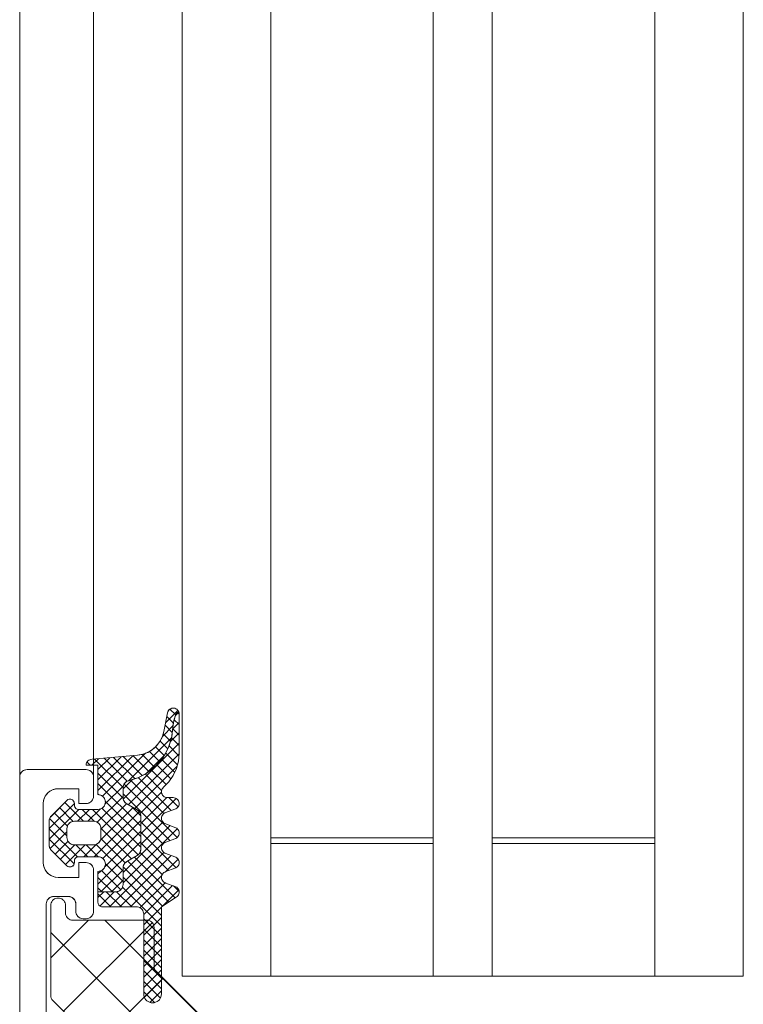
# Model space of a CAD drawing. Header units: metres. Extents: x 69 to 122.5, y -21.4 to -4.6.
# Tile 112 of 250: x 77.335 to 77.384, y -15.0998 to -15.0331. Entities that reach past the tile are written whole.
import ezdxf

# ---------------------------------------------------------------- set-up
doc = ezdxf.new("R2010")
doc.units = ezdxf.units.M
doc.header["$LTSCALE"] = 0.02
doc.layers.add('032_Metallarbeiten-Fenster', color=7, linetype='Continuous', lineweight=5)

msp = doc.modelspace()

# ---------------------------------------------------------------- linework, layer by layer
at = {"layer": '032_Metallarbeiten-Fenster', "lineweight": 13}
for p, q in [((77.335, -12.344299), (77.335, -15.089992)), ((77.34, -12.363624), (77.34, -15.084415))]:
    msp.add_line(p, q, dxfattribs=at)
at = {"layer": '032_Metallarbeiten-Fenster', "color": 4, "lineweight": 13, "true_color": 0x00ffff}
for p, q in [((77.346, -15.097915), (77.346, -15.046415)), ((77.352, -15.046415), (77.352, -15.097915)), ((77.363, -15.097915), (77.363, -15.046415)), ((77.367, -15.046415), (77.367, -15.097915)), ((77.378, -15.046415), (77.378, -15.097915)), ((77.384, -15.097915), (77.384, -15.046415)), ((77.352, -15.088915), (77.363, -15.088915)), ((77.363, -15.088915), (77.363, -15.097915)), ((77.378, -15.088915), (77.367, -15.088915)), ((77.367, -15.088915), (77.367, -15.097915)), ((77.346, -15.097915), (77.384, -15.097915))]:
    msp.add_line(p, q, dxfattribs=at)
at = {"layer": '032_Metallarbeiten-Fenster', "color": 251, "linetype": 'Continuous', "lineweight": 9, "true_color": 0x555555}
for p, q in [((77.345711, -15.079913), (77.344876, -15.080747)), ((77.345563, -15.080218), (77.345171, -15.079827)), ((77.345409, -15.080772), (77.344959, -15.080321)), ((77.3458, -15.080867), (77.345467, -15.080535)), ((77.345781, -15.080033), (77.345552, -15.080263)), ((77.3458, -15.08016), (77.345658, -15.080018)), ((77.34538, -15.080951), (77.344666, -15.081664)), ((77.345328, -15.081398), (77.344844, -15.080913)), ((77.3458, -15.080722), (77.345354, -15.081168)), ((77.3458, -15.081575), (77.345358, -15.081133)), ((77.345274, -15.081764), (77.342364, -15.084674)), ((77.345022, -15.082505), (77.344505, -15.081989)), ((77.34521, -15.081987), (77.344718, -15.081494)), ((77.3458, -15.081429), (77.345193, -15.082036)), ((77.3458, -15.082282), (77.345278, -15.08176)), ((77.3458, -15.082136), (77.342013, -15.085923)), ((77.344778, -15.082969), (77.344191, -15.082382)), ((77.345787, -15.082975), (77.345108, -15.082296)), ((77.340325, -15.083178), (77.339887, -15.083615)), ((77.341999, -15.085139), (77.34006, -15.083201)), ((77.34265, -15.082974), (77.3403, -15.085324)), ((77.341875, -15.083042), (77.3403, -15.084617)), ((77.3411, -15.08311), (77.3403, -15.08391)), ((77.343516, -15.082815), (77.340607, -15.085724)), ((77.342275, -15.084709), (77.340711, -15.083144)), ((77.342809, -15.084535), (77.341361, -15.083087)), ((77.343302, -15.084321), (77.342011, -15.08303)), ((77.345798, -15.082845), (77.342347, -15.086296)), ((77.343742, -15.084055), (77.342661, -15.082973)), ((77.344137, -15.083742), (77.343287, -15.082892)), ((77.344781, -15.082964), (77.343549, -15.084196)), ((77.344486, -15.083384), (77.343787, -15.082685)), ((77.3455, -15.084104), (77.344608, -15.083212)), ((77.34569, -15.083586), (77.344881, -15.082777)), ((77.339767, -15.083615), (77.33956, -15.083407)), ((77.345662, -15.083688), (77.342795, -15.086555)), ((77.344916, -15.084933), (77.343909, -15.083926)), ((77.345239, -15.08455), (77.344288, -15.083598)), ((77.342, -15.085848), (77.3403, -15.084148)), ((77.342646, -15.084583), (77.341998, -15.085231)), ((77.344758, -15.086897), (77.342493, -15.084632)), ((77.345261, -15.086692), (77.343028, -15.084459)), ((77.34461, -15.085334), (77.34349, -15.084214)), ((77.343198, -15.087752), (77.3403, -15.084855)), ((77.342018, -15.08502), (77.340775, -15.086263)), ((77.345666, -15.088512), (77.342064, -15.08491)), ((77.338259, -15.08595), (77.337075, -15.087134)), ((77.341998, -15.085747), (77.340257, -15.087488)), ((77.340359, -15.085621), (77.3403, -15.085562)), ((77.345172, -15.088725), (77.341998, -15.08555)), ((77.344603, -15.085454), (77.343163, -15.086895)), ((77.344954, -15.085811), (77.343198, -15.087567)), ((77.345601, -15.08587), (77.343198, -15.088274)), ((77.345724, -15.086448), (77.345091, -15.085815)), ((77.3387, -15.086217), (77.337, -15.087917)), ((77.339009, -15.086615), (77.337, -15.088624)), ((77.338625, -15.087422), (77.337697, -15.086494)), ((77.339325, -15.087415), (77.33805, -15.08614)), ((77.339716, -15.086615), (77.338916, -15.087415)), ((77.340035, -15.087419), (77.339232, -15.086615)), ((77.340448, -15.08659), (77.339623, -15.087415)), ((77.343019, -15.089695), (77.339939, -15.086615)), ((77.342674, -15.086485), (77.340466, -15.088693)), ((77.342227, -15.086225), (77.3405, -15.087952)), ((77.343198, -15.089167), (77.340567, -15.086536)), ((77.343198, -15.088459), (77.340794, -15.086056)), ((77.343195, -15.087043), (77.342587, -15.086435)), ((77.345696, -15.086483), (77.345673, -15.086506)), ((77.3382, -15.088412), (77.337026, -15.087238)), ((77.338234, -15.087738), (77.337343, -15.086847)), ((77.343094, -15.086772), (77.340051, -15.089815)), ((77.338911, -15.08983), (77.337, -15.087919)), ((77.342577, -15.08996), (77.340497, -15.08788)), ((77.343198, -15.087376), (77.340631, -15.089943)), ((77.345179, -15.087707), (77.341998, -15.090888)), ((77.34567, -15.087923), (77.341998, -15.091595)), ((77.344696, -15.088956), (77.343198, -15.087458)), ((77.3447, -15.087478), (77.343198, -15.088981)), ((77.338684, -15.090309), (77.337, -15.088626)), ((77.3382, -15.088131), (77.33706, -15.089271)), ((77.342142, -15.090232), (77.340493, -15.088584)), ((77.343198, -15.088083), (77.340748, -15.090533)), ((77.345595, -15.090562), (77.343198, -15.088165)), ((77.338271, -15.088767), (77.337399, -15.089639)), ((77.33873, -15.089015), (77.337753, -15.089992)), ((77.339437, -15.089015), (77.338106, -15.090346)), ((77.339603, -15.089815), (77.338803, -15.089015)), ((77.340178, -15.088981), (77.339344, -15.089815)), ((77.340312, -15.089816), (77.339511, -15.089015)), ((77.341998, -15.090795), (77.340182, -15.08898)), ((77.343198, -15.08879), (77.3403, -15.091688)), ((77.345084, -15.090758), (77.343198, -15.088872)), ((77.344763, -15.089537), (77.341085, -15.093215)), ((77.345267, -15.08974), (77.341792, -15.093215)), ((77.345523, -15.092612), (77.342764, -15.089852)), ((77.343128, -15.089567), (77.342951, -15.089743)), ((77.344648, -15.091029), (77.343147, -15.089528)), ((77.345727, -15.089987), (77.344879, -15.090835)), ((77.345726, -15.089986), (77.345627, -15.089887)), ((77.341998, -15.091502), (77.340799, -15.090303)), ((77.344668, -15.093171), (77.342004, -15.090507)), ((77.345096, -15.092891), (77.342315, -15.090111)), ((77.340518, -15.090763), (77.3403, -15.090981)), ((77.341276, -15.092194), (77.3403, -15.091219)), ((77.341998, -15.090697), (77.3405, -15.092194)), ((77.341843, -15.092055), (77.34054, -15.090751)), ((77.344599, -15.093809), (77.341998, -15.091207)), ((77.34462, -15.091094), (77.342499, -15.093215)), ((77.340569, -15.092194), (77.3403, -15.091926)), ((77.341998, -15.091404), (77.341207, -15.092194)), ((77.344599, -15.094516), (77.341961, -15.091878)), ((77.34484, -15.091581), (77.343142, -15.093279)), ((77.345355, -15.091773), (77.343399, -15.093729)), ((77.345797, -15.092178), (77.345414, -15.091795)), ((77.340691, -15.092194), (77.3403, -15.092586)), ((77.341177, -15.093215), (77.3403, -15.092338)), ((77.341398, -15.092194), (77.340431, -15.093162)), ((77.341884, -15.093215), (77.340863, -15.092194)), ((77.342591, -15.093215), (77.341565, -15.092189)), ((77.34577, -15.092065), (77.344659, -15.093176)), ((77.344599, -15.093236), (77.343399, -15.094436)), ((77.344599, -15.093943), (77.343399, -15.095143)), ((77.337099, -15.096678), (77.339661, -15.094115)), ((77.337975, -15.100291), (77.343977, -15.094289)), ((77.35756, -15.110915), (77.340761, -15.094115)), ((77.344599, -15.095223), (77.343399, -15.094023)), ((77.344599, -15.09465), (77.343399, -15.09585)), ((77.35307, -15.110915), (77.337099, -15.094943)), ((77.344599, -15.09593), (77.343399, -15.09473)), ((77.344599, -15.095357), (77.343399, -15.096557)), ((77.344599, -15.096638), (77.343399, -15.095438)), ((77.344599, -15.096064), (77.343399, -15.097264)), ((77.344599, -15.097345), (77.343399, -15.096145)), ((77.344599, -15.096771), (77.343399, -15.097971)), ((77.344599, -15.098052), (77.343399, -15.096852)), ((77.344599, -15.097479), (77.343399, -15.098679)), ((77.344599, -15.098759), (77.343399, -15.097559)), ((77.34022, -15.102536), (77.344716, -15.09804)), ((77.344528, -15.099395), (77.343399, -15.098266)), ((77.344599, -15.098186), (77.343445, -15.09934)), ((77.344126, -15.0997), (77.343399, -15.098973)), ((77.344599, -15.098893), (77.343809, -15.099683))]:
    msp.add_line(p, q, dxfattribs=at)
at = {"layer": '032_Metallarbeiten-Fenster', "lineweight": 18}
for p, q in [((77.352, -15.088534), (77.363, -15.088534)), ((77.367, -15.088534), (77.378, -15.088534)), ((77.352, -15.097915), (77.363, -15.097915)), ((77.367, -15.097915), (77.378, -15.097915))]:
    msp.add_line(p, q, dxfattribs=at)
msp.add_lwpolyline([(77.346, -15.097915), (77.346, -12.3529), (77.384, -12.3529), (77.384, -15.097915)], dxfattribs=at)
at = {"layer": '032_Metallarbeiten-Fenster', "color": 7, "linetype": 'Continuous', "lineweight": 18}
for points in [[(77.346, -12.3529), (77.346, -15.097915), (77.352, -15.097915), (77.352, -12.3529)], [(77.363, -12.3529), (77.363, -15.097915), (77.367, -15.097915), (77.367, -12.3529)], [(77.378, -12.3529), (77.378, -15.097915), (77.384, -15.097915), (77.384, -12.3529)]]:
    msp.add_lwpolyline(points, close=True, dxfattribs=at)
at = {"layer": '032_Metallarbeiten-Fenster', "linetype": 'Continuous', "lineweight": 13}
for points in [[(77.337, -15.089033), (77.337002, -15.089082), (77.33701, -15.089131), (77.337022, -15.089178), (77.337038, -15.089225), (77.337059, -15.089269), (77.337084, -15.089311), (77.337114, -15.089351), (77.337147, -15.089387), (77.338188, -15.090427), (77.338259, -15.09048), (77.338342, -15.090509), (77.33843, -15.090514), (77.338515, -15.090492), (77.33859, -15.090447), (77.338649, -15.090382), (77.338687, -15.090302), (77.3387, -15.090215), (77.3387, -15.090115), (77.338706, -15.090056), (77.338723, -15.09), (77.338751, -15.089948), (77.338788, -15.089903), (77.338833, -15.089866), (77.338885, -15.089838), (77.338941, -15.089821), (77.339, -15.089815), (77.3403, -15.089815), (77.340398, -15.089825), (77.340491, -15.089853), (77.340578, -15.089899), (77.340654, -15.089961), (77.340716, -15.090037), (77.340762, -15.090124), (77.34079, -15.090217), (77.3408, -15.090315), (77.34079, -15.090413), (77.340762, -15.090506), (77.340716, -15.090593), (77.340654, -15.090669), (77.340578, -15.090731), (77.340491, -15.090777), (77.340398, -15.090805), (77.3403, -15.090815), (77.3403, -15.092194), (77.341498, -15.092194), (77.341595, -15.092185), (77.341689, -15.092156), (77.341775, -15.09211), (77.341851, -15.092048), (77.341913, -15.091972), (77.34196, -15.091886), (77.341988, -15.091792), (77.341998, -15.091694), (77.341998, -15.090583), (77.342002, -15.090518), (77.342015, -15.090454), (77.342036, -15.090392), (77.342065, -15.090333), (77.342101, -15.090279), (77.342144, -15.09023), (77.342193, -15.090186), (77.342248, -15.09015), (77.342948, -15.089746), (77.343002, -15.08971), (77.343051, -15.089666), (77.343094, -15.089617), (77.343131, -15.089563), (77.343159, -15.089504), (77.343181, -15.089442), (77.343193, -15.089378), (77.343198, -15.089313), (77.343198, -15.087076), (77.343193, -15.087011), (77.343181, -15.086946), (77.343159, -15.086885), (77.343131, -15.086826), (77.343094, -15.086772), (77.343051, -15.086722), (77.343002, -15.086679), (77.342948, -15.086643), (77.342248, -15.086239), (77.342193, -15.086202), (77.342144, -15.086159), (77.342101, -15.08611), (77.342065, -15.086056), (77.342036, -15.085997), (77.342015, -15.085935), (77.342002, -15.085871), (77.341998, -15.085806), (77.341998, -15.085154), (77.342005, -15.08507), (77.342026, -15.084988), (77.342061, -15.08491), (77.342109, -15.08484), (77.342167, -15.084779), (77.342236, -15.084728), (77.342311, -15.08469), (77.342393, -15.084665), (77.34299, -15.084478), (77.343549, -15.084196), (77.344055, -15.083826), (77.344492, -15.083378), (77.344851, -15.082864), (77.34512, -15.082298), (77.345293, -15.081696), (77.345366, -15.081074), (77.345379, -15.080959), (77.345396, -15.080845), (77.345417, -15.080731), (77.345442, -15.080618), (77.34547, -15.080506), (77.345502, -15.080395), (77.345538, -15.080285), (77.345578, -15.080177), (77.345715, -15.079904), (77.345633, -15.079825), (77.345532, -15.079773), (77.34542, -15.079751), (77.345307, -15.079761), (77.345201, -15.079803), (77.345111, -15.079874), (77.345045, -15.079966), (77.345007, -15.080074), (77.344762, -15.081335), (77.344675, -15.081646), (77.344539, -15.081938), (77.344359, -15.082205), (77.344137, -15.08244), (77.343881, -15.082635), (77.343596, -15.082787), (77.343291, -15.082892), (77.342973, -15.082946), (77.3399, -15.083215), (77.339822, -15.083223), (77.339747, -15.083245), (77.339678, -15.083282), (77.339617, -15.083332), (77.339567, -15.083393), (77.33953, -15.083462), (77.339508, -15.083537), (77.3395, -15.083615), (77.3403, -15.083615), (77.3403, -15.085615), (77.340398, -15.085625), (77.340491, -15.085653), (77.340578, -15.085699), (77.340654, -15.085761), (77.340716, -15.085837), (77.340762, -15.085924), (77.34079, -15.086018), (77.3408, -15.086115), (77.34079, -15.086213), (77.340762, -15.086306), (77.340716, -15.086393), (77.340654, -15.086469), (77.340578, -15.086531), (77.340491, -15.086577), (77.340398, -15.086605), (77.3403, -15.086615), (77.339, -15.086615), (77.338941, -15.086609), (77.338885, -15.086592), (77.338833, -15.086564), (77.338788, -15.086527), (77.338751, -15.086482), (77.338723, -15.08643), (77.338706, -15.086374), (77.3387, -15.086315), (77.3387, -15.086215), (77.338687, -15.086128), (77.338649, -15.086048), (77.33859, -15.085983), (77.338515, -15.085938), (77.33843, -15.085916), (77.338342, -15.085921), (77.338259, -15.08595), (77.338188, -15.086003), (77.337147, -15.087043), (77.337114, -15.08708), (77.337084, -15.087119), (77.337059, -15.087161), (77.337038, -15.087206), (77.337022, -15.087252), (77.33701, -15.0873), (77.337002, -15.087348), (77.337, -15.087397)], [(77.344741, -15.08511), (77.345107, -15.084741), (77.345403, -15.084314), (77.345621, -15.083842), (77.345755, -15.08334), (77.3458, -15.082823), (77.3458, -15.08015), (77.3458, -15.08015), (77.345794, -15.080084), (77.345778, -15.08002), (77.345751, -15.079959), (77.345715, -15.079904), (77.345578, -15.080177), (77.345578, -15.080177), (77.345442, -15.080618), (77.345366, -15.081074), (77.345366, -15.081074), (77.345275, -15.081785), (77.345052, -15.082467), (77.344706, -15.083094), (77.344248, -15.083646), (77.343695, -15.084102), (77.343066, -15.084447), (77.342385, -15.084667), (77.342385, -15.084667), (77.342294, -15.084698), (77.34221, -15.084745), (77.342138, -15.084807), (77.342078, -15.084882), (77.342034, -15.084967), (77.342007, -15.085059), (77.341998, -15.085154), (77.341998, -15.085806), (77.341998, -15.085806), (77.342005, -15.085893), (77.342028, -15.085977), (77.342065, -15.086056), (77.342115, -15.086127), (77.342176, -15.086189), (77.342248, -15.086239), (77.342948, -15.086643), (77.342948, -15.086643), (77.343019, -15.086693), (77.343081, -15.086755), (77.343131, -15.086826), (77.343167, -15.086905), (77.34319, -15.086989), (77.343198, -15.087076), (77.343198, -15.089313), (77.343198, -15.089313), (77.34319, -15.0894), (77.343167, -15.089484), (77.343131, -15.089563), (77.343081, -15.089634), (77.343019, -15.089696), (77.342948, -15.089746), (77.342248, -15.09015), (77.342248, -15.09015), (77.342176, -15.0902), (77.342115, -15.090262), (77.342065, -15.090333), (77.342028, -15.090412), (77.342005, -15.090496), (77.341998, -15.090583), (77.341998, -15.091694), (77.341998, -15.091694), (77.34199, -15.091781), (77.341967, -15.091865), (77.341931, -15.091944), (77.341881, -15.092016), (77.341819, -15.092077), (77.341748, -15.092127), (77.341669, -15.092164), (77.341584, -15.092187), (77.341498, -15.092194), (77.3403, -15.092194), (77.3403, -15.092915), (77.3403, -15.092915), (77.340305, -15.092967), (77.340318, -15.093018), (77.34034, -15.093065), (77.34037, -15.093108), (77.340407, -15.093145), (77.34045, -15.093175), (77.340497, -15.093197), (77.340548, -15.09321), (77.3406, -15.093215), (77.342899, -15.093215), (77.342899, -15.093215), (77.342986, -15.093223), (77.34307, -15.093245), (77.343149, -15.093282), (77.343221, -15.093332), (77.343282, -15.093394), (77.343332, -15.093465), (77.343369, -15.093544), (77.343392, -15.093628), (77.343399, -15.093715), (77.343399, -15.099115), (77.343399, -15.099115), (77.343409, -15.099219), (77.343436, -15.099321), (77.34348, -15.099415), (77.34354, -15.099501), (77.343614, -15.099575), (77.343699, -15.099635), (77.343794, -15.099679), (77.343895, -15.099706), (77.343999, -15.099715), (77.343999, -15.099715), (77.344104, -15.099706), (77.344205, -15.099679), (77.344299, -15.099635), (77.344385, -15.099575), (77.344459, -15.099501), (77.344519, -15.099415), (77.344563, -15.099321), (77.34459, -15.099219), (77.344599, -15.099115), (77.344599, -15.093215), (77.3456, -15.092561), (77.3456, -15.092561), (77.345659, -15.09252), (77.34571, -15.092468), (77.34575, -15.092408), (77.345779, -15.092342), (77.345796, -15.092271), (77.3458, -15.092199), (77.34579, -15.092127), (77.345768, -15.092058), (77.345734, -15.091994), (77.345688, -15.091938), (77.345634, -15.09189), (77.345571, -15.091854), (77.345503, -15.091829), (77.344896, -15.091601), (77.344896, -15.091601), (77.344826, -15.091575), (77.344762, -15.091537), (77.344707, -15.091487), (77.344661, -15.091428), (77.344627, -15.091361), (77.344607, -15.091289), (77.3446, -15.091215), (77.3446, -15.091215), (77.344607, -15.091141), (77.344627, -15.091069), (77.344661, -15.091002), (77.344707, -15.090943), (77.344762, -15.090893), (77.344826, -15.090855), (77.344896, -15.090829), (77.345503, -15.090601), (77.345503, -15.090601), (77.345573, -15.090575), (77.345637, -15.090537), (77.345693, -15.090487), (77.345739, -15.090428), (77.345772, -15.090361), (77.345793, -15.090289), (77.3458, -15.090215), (77.3458, -15.090215), (77.345793, -15.090141), (77.345772, -15.090069), (77.345739, -15.090002), (77.345693, -15.089943), (77.345637, -15.089893), (77.345573, -15.089855), (77.345503, -15.089829), (77.344896, -15.089601), (77.344896, -15.089601), (77.344826, -15.089575), (77.344762, -15.089537), (77.344707, -15.089487), (77.344661, -15.089428), (77.344627, -15.089361), (77.344607, -15.089289), (77.3446, -15.089215), (77.3446, -15.089215), (77.344607, -15.089141), (77.344627, -15.089069), (77.344661, -15.089002), (77.344707, -15.088943), (77.344762, -15.088893), (77.344826, -15.088855), (77.344896, -15.088829), (77.345503, -15.088601), (77.345503, -15.088601), (77.345573, -15.088575), (77.345637, -15.088537), (77.345693, -15.088487), (77.345739, -15.088428), (77.345772, -15.088361), (77.345793, -15.088289), (77.3458, -15.088215), (77.3458, -15.088215), (77.345793, -15.088141), (77.345772, -15.088069), (77.345739, -15.088002), (77.345693, -15.087943), (77.345637, -15.087893), (77.345573, -15.087855), (77.345503, -15.087829), (77.344896, -15.087601), (77.344896, -15.087601), (77.344826, -15.087575), (77.344762, -15.087537), (77.344707, -15.087487), (77.344661, -15.087428), (77.344627, -15.087361), (77.344607, -15.087289), (77.3446, -15.087215), (77.3446, -15.087215), (77.344607, -15.087141), (77.344627, -15.087069), (77.344661, -15.087002), (77.344707, -15.086943), (77.344762, -15.086893), (77.344826, -15.086855), (77.344896, -15.086829), (77.345503, -15.086601), (77.345503, -15.086601), (77.345571, -15.086577), (77.345633, -15.08654), (77.345687, -15.086493), (77.345732, -15.086437), (77.345767, -15.086374), (77.345789, -15.086306), (77.345799, -15.086235), (77.345796, -15.086163), (77.345796, -15.086163), (77.345781, -15.086093), (77.345753, -15.086027), (77.345713, -15.085966), (77.345664, -15.085914), (77.345605, -15.085872), (77.345541, -15.085841), (77.345471, -15.085822), (77.3454, -15.085815), (77.345, -15.085815), (77.345, -15.085815), (77.344925, -15.085808), (77.344853, -15.085787), (77.344786, -15.085753), (77.344727, -15.085708), (77.344677, -15.085652), (77.344639, -15.085587), (77.344613, -15.085517), (77.344601, -15.085443), (77.344603, -15.085368), (77.344618, -15.085295), (77.344647, -15.085226), (77.344689, -15.085164)], [(77.3382, -15.088515), (77.3382, -15.087915), (77.33821, -15.087817), (77.338238, -15.087724), (77.338284, -15.087637), (77.338346, -15.087561), (77.338422, -15.087499), (77.338509, -15.087453), (77.338602, -15.087425), (77.3387, -15.087415), (77.34, -15.087415), (77.340098, -15.087425), (77.340191, -15.087453), (77.340278, -15.087499), (77.340354, -15.087561), (77.340416, -15.087637), (77.340462, -15.087724), (77.34049, -15.087817), (77.3405, -15.087915), (77.3405, -15.088515), (77.34049, -15.088613), (77.340462, -15.088706), (77.340416, -15.088793), (77.340354, -15.088869), (77.340278, -15.088931), (77.340191, -15.088977), (77.340098, -15.089005), (77.34, -15.089015), (77.3387, -15.089015), (77.338602, -15.089005), (77.338509, -15.088977), (77.338422, -15.088931), (77.338346, -15.088869), (77.338284, -15.088793), (77.338238, -15.088706), (77.33821, -15.088613)]]:
    msp.add_lwpolyline(points, close=True, dxfattribs=at)
at = {"layer": '032_Metallarbeiten-Fenster', "lineweight": 13}
for points in [[(77.3403, -15.092915), (77.340305, -15.092967), (77.340318, -15.093018), (77.34034, -15.093065), (77.34037, -15.093108), (77.340407, -15.093145), (77.34045, -15.093175), (77.340497, -15.093197), (77.340548, -15.09321), (77.3406, -15.093215), (77.342899, -15.093215), (77.342899, -15.093215), (77.342986, -15.093223), (77.34307, -15.093245), (77.343149, -15.093282), (77.343221, -15.093332), (77.343282, -15.093394), (77.343332, -15.093465), (77.343369, -15.093544), (77.343392, -15.093628), (77.343399, -15.093715), (77.343399, -15.099115), (77.343399, -15.099115), (77.343409, -15.099219), (77.343436, -15.099321), (77.34348, -15.099415), (77.34354, -15.099501), (77.343614, -15.099575), (77.343699, -15.099635), (77.343794, -15.099679), (77.343895, -15.099706), (77.343999, -15.099715), (77.343999, -15.099715), (77.344104, -15.099706), (77.344205, -15.099679), (77.344299, -15.099635), (77.344385, -15.099575), (77.344459, -15.099501), (77.344519, -15.099415), (77.344563, -15.099321), (77.34459, -15.099219), (77.344599, -15.099115), (77.344599, -15.093215), (77.3456, -15.092561), (77.3456, -15.092561), (77.345659, -15.09252), (77.34571, -15.092468), (77.34575, -15.092408), (77.345779, -15.092342), (77.345796, -15.092271), (77.3458, -15.092199), (77.34579, -15.092127), (77.345768, -15.092058), (77.345734, -15.091994), (77.345688, -15.091938), (77.345634, -15.09189), (77.345571, -15.091854), (77.345503, -15.091829), (77.344896, -15.091601), (77.344896, -15.091601), (77.344826, -15.091575), (77.344762, -15.091537), (77.344707, -15.091487), (77.344661, -15.091428), (77.344627, -15.091361), (77.344607, -15.091289), (77.3446, -15.091215), (77.3446, -15.091215), (77.344607, -15.091141), (77.344627, -15.091069), (77.344661, -15.091002), (77.344707, -15.090943), (77.344762, -15.090893), (77.344826, -15.090855), (77.344896, -15.090829), (77.345503, -15.090601), (77.345503, -15.090601), (77.345573, -15.090575), (77.345637, -15.090537), (77.345693, -15.090487), (77.345739, -15.090428), (77.345772, -15.090361), (77.345793, -15.090289), (77.3458, -15.090215), (77.3458, -15.090215), (77.345793, -15.090141), (77.345772, -15.090069), (77.345739, -15.090002), (77.345693, -15.089943), (77.345637, -15.089893), (77.345573, -15.089855), (77.345503, -15.089829), (77.344896, -15.089601), (77.344896, -15.089601), (77.344826, -15.089575), (77.344762, -15.089537), (77.344707, -15.089487), (77.344661, -15.089428), (77.344627, -15.089361), (77.344607, -15.089289), (77.3446, -15.089215), (77.3446, -15.089215), (77.344607, -15.089141), (77.344627, -15.089069), (77.344661, -15.089002), (77.344707, -15.088943), (77.344762, -15.088893), (77.344826, -15.088855), (77.344896, -15.088829), (77.345503, -15.088601), (77.345503, -15.088601), (77.345573, -15.088575), (77.345637, -15.088537), (77.345693, -15.088487), (77.345739, -15.088428), (77.345772, -15.088361), (77.345793, -15.088289), (77.3458, -15.088215), (77.3458, -15.088215), (77.345793, -15.088141), (77.345772, -15.088069), (77.345739, -15.088002), (77.345693, -15.087943), (77.345637, -15.087893), (77.345573, -15.087855), (77.345503, -15.087829), (77.344896, -15.087601), (77.344896, -15.087601), (77.344826, -15.087575), (77.344762, -15.087537), (77.344707, -15.087487), (77.344661, -15.087428), (77.344627, -15.087361), (77.344607, -15.087289), (77.3446, -15.087215), (77.3446, -15.087215), (77.344607, -15.087141), (77.344627, -15.087069), (77.344661, -15.087002), (77.344707, -15.086943), (77.344762, -15.086893), (77.344826, -15.086855), (77.344896, -15.086829), (77.345503, -15.086601), (77.345503, -15.086601), (77.345571, -15.086577), (77.345633, -15.08654), (77.345687, -15.086493), (77.345732, -15.086437), (77.345767, -15.086374), (77.345789, -15.086306), (77.345799, -15.086235), (77.345796, -15.086163), (77.345796, -15.086163), (77.345781, -15.086093), (77.345753, -15.086027), (77.345713, -15.085966), (77.345664, -15.085914), (77.345605, -15.085872), (77.345541, -15.085841), (77.345471, -15.085822), (77.3454, -15.085815), (77.345, -15.085815), (77.345, -15.085815), (77.344925, -15.085808), (77.344853, -15.085787), (77.344786, -15.085753), (77.344727, -15.085708), (77.344677, -15.085652), (77.344639, -15.085587), (77.344613, -15.085517), (77.344601, -15.085443), (77.344603, -15.085368), (77.344618, -15.085295), (77.344647, -15.085226), (77.344689, -15.085164), (77.344741, -15.08511), (77.344741, -15.08511), (77.345107, -15.084741), (77.345403, -15.084314), (77.345621, -15.083842), (77.345755, -15.08334), (77.3458, -15.082823), (77.3458, -15.080151), (77.3458, -15.080151), (77.345793, -15.080078), (77.345773, -15.080007), (77.34574, -15.079941), (77.345696, -15.079882), (77.345642, -15.079832), (77.345579, -15.079793), (77.345511, -15.079766), (77.345438, -15.079752), (77.345438, -15.079752), (77.345365, -15.079752), (77.345292, -15.079765), (77.345224, -15.079791), (77.345161, -15.07983), (77.345106, -15.079879), (77.345061, -15.079938), (77.345028, -15.080003), (77.345007, -15.080074), (77.344762, -15.081335), (77.344762, -15.081335), (77.344659, -15.081689), (77.344492, -15.082017), (77.344268, -15.08231), (77.343995, -15.082557), (77.34368, -15.082749), (77.343336, -15.08288), (77.342973, -15.082946), (77.3399, -15.083215), (77.3399, -15.083215), (77.339822, -15.083223), (77.339747, -15.083245), (77.339678, -15.083282), (77.339617, -15.083332), (77.339567, -15.083393), (77.33953, -15.083462), (77.339508, -15.083537), (77.3395, -15.083615), (77.3403, -15.083615), (77.3403, -15.085615), (77.3403, -15.085615), (77.340387, -15.085623), (77.340471, -15.085645), (77.34055, -15.085682), (77.340621, -15.085732), (77.340683, -15.085794), (77.340733, -15.085865), (77.34077, -15.085944), (77.340792, -15.086028), (77.3408, -15.086115), (77.3408, -15.086115), (77.340792, -15.086202), (77.34077, -15.086286), (77.340733, -15.086365), (77.340683, -15.086436), (77.340621, -15.086498), (77.34055, -15.086548), (77.340471, -15.086585), (77.340387, -15.086607), (77.3403, -15.086615), (77.339, -15.086615), (77.339, -15.086615), (77.338948, -15.08661), (77.338897, -15.086597), (77.33885, -15.086575), (77.338807, -15.086545), (77.33877, -15.086508), (77.33874, -15.086465), (77.338718, -15.086418), (77.338705, -15.086367), (77.3387, -15.086315), (77.3387, -15.086215), (77.3387, -15.086215), (77.338694, -15.086156), (77.338677, -15.0861), (77.338649, -15.086048), (77.338612, -15.086003), (77.338567, -15.085966), (77.338515, -15.085938), (77.338459, -15.085921), (77.3384, -15.085915), (77.338341, -15.085921), (77.338285, -15.085938), (77.338233, -15.085966), (77.338188, -15.086003), (77.337147, -15.087043), (77.337147, -15.087043), (77.337096, -15.087103), (77.337055, -15.08717), (77.337024, -15.087243), (77.337006, -15.087319), (77.337, -15.087397), (77.337, -15.089033), (77.337, -15.089033), (77.337006, -15.089111), (77.337024, -15.089188), (77.337055, -15.08926), (77.337096, -15.089327), (77.337147, -15.089387), (77.338188, -15.090427), (77.338188, -15.090427), (77.33823, -15.090462), (77.338277, -15.090489), (77.338328, -15.090506), (77.338382, -15.090514), (77.338436, -15.090513), (77.338489, -15.090501), (77.338539, -15.090481), (77.338585, -15.090451), (77.338625, -15.090414), (77.338657, -15.09037), (77.338681, -15.090321), (77.338695, -15.090269), (77.3387, -15.090215), (77.3387, -15.090115), (77.3387, -15.090115), (77.338705, -15.090063), (77.338718, -15.090012), (77.33874, -15.089965), (77.33877, -15.089922), (77.338807, -15.089885), (77.33885, -15.089855), (77.338897, -15.089833), (77.338948, -15.08982), (77.339, -15.089815), (77.3403, -15.089815), (77.3403, -15.089815), (77.340387, -15.089823), (77.340471, -15.089845), (77.34055, -15.089882), (77.340621, -15.089932), (77.340683, -15.089994), (77.340733, -15.090065), (77.34077, -15.090144), (77.340792, -15.090228), (77.3408, -15.090315), (77.3408, -15.090315), (77.340792, -15.090402), (77.34077, -15.090486), (77.340733, -15.090565), (77.340683, -15.090636), (77.340621, -15.090698), (77.34055, -15.090748), (77.340471, -15.090785), (77.340387, -15.090807), (77.3403, -15.090815)], [(77.34, -15.087415), (77.340087, -15.087423), (77.340171, -15.087445), (77.34025, -15.087482), (77.340321, -15.087532), (77.340383, -15.087594), (77.340433, -15.087665), (77.34047, -15.087744), (77.340492, -15.087828), (77.3405, -15.087915), (77.3405, -15.088515), (77.3405, -15.088515), (77.340492, -15.088602), (77.34047, -15.088686), (77.340433, -15.088765), (77.340383, -15.088836), (77.340321, -15.088898), (77.34025, -15.088948), (77.340171, -15.088985), (77.340087, -15.089007), (77.34, -15.089015), (77.3387, -15.089015), (77.3387, -15.089015), (77.338613, -15.089007), (77.338529, -15.088985), (77.33845, -15.088948), (77.338379, -15.088898), (77.338317, -15.088836), (77.338267, -15.088765), (77.33823, -15.088686), (77.338208, -15.088602), (77.3382, -15.088515), (77.3382, -15.087915), (77.3382, -15.087915), (77.338208, -15.087828), (77.33823, -15.087744), (77.338267, -15.087665), (77.338317, -15.087594), (77.338379, -15.087532), (77.33845, -15.087482), (77.338529, -15.087445), (77.338613, -15.087423), (77.3387, -15.087415)]]:
    msp.add_lwpolyline(points, close=True, dxfattribs=at)
for points in [[(77.3403, -15.092194), (77.341498, -15.092194), (77.341498, -15.092194), (77.341584, -15.092187), (77.341669, -15.092164), (77.341748, -15.092127), (77.341819, -15.092077), (77.341881, -15.092016), (77.341931, -15.091944), (77.341967, -15.091865), (77.34199, -15.091781), (77.341998, -15.091694), (77.341998, -15.090583), (77.341998, -15.090583), (77.342005, -15.090496), (77.342028, -15.090412), (77.342065, -15.090333), (77.342115, -15.090262), (77.342176, -15.0902), (77.342248, -15.09015), (77.342948, -15.089746), (77.342948, -15.089746), (77.343019, -15.089696), (77.343081, -15.089634), (77.343131, -15.089563), (77.343167, -15.089484), (77.34319, -15.0894), (77.343198, -15.089313), (77.343198, -15.087076), (77.343198, -15.087076), (77.34319, -15.086989), (77.343167, -15.086905), (77.343131, -15.086826), (77.343081, -15.086755), (77.343019, -15.086693), (77.342948, -15.086643), (77.342248, -15.086239), (77.342248, -15.086239), (77.342176, -15.086189), (77.342115, -15.086127), (77.342065, -15.086056), (77.342028, -15.085977), (77.342005, -15.085893), (77.341998, -15.085806), (77.341998, -15.085154), (77.341998, -15.085154), (77.342007, -15.085058), (77.342035, -15.084965), (77.34208, -15.084879), (77.342141, -15.084804), (77.342215, -15.084742), (77.3423, -15.084695), (77.342393, -15.084665), (77.342393, -15.084665), (77.343073, -15.084444), (77.3437, -15.084099), (77.344251, -15.083643), (77.344708, -15.083091), (77.345053, -15.082464), (77.345275, -15.081784), (77.345366, -15.081074), (77.345366, -15.081074), (77.345442, -15.080618), (77.345578, -15.080177), (77.345715, -15.079904)], [(77.335, -15.129415), (77.335, -15.084415), (77.335, -15.084415), (77.335008, -15.084328), (77.33503, -15.084244), (77.335067, -15.084165), (77.335117, -15.084094), (77.335179, -15.084032), (77.33525, -15.083982), (77.335329, -15.083945), (77.335413, -15.083923), (77.3355, -15.083915), (77.3395, -15.083915), (77.3395, -15.083915), (77.339587, -15.083923), (77.339671, -15.083945), (77.33975, -15.083982), (77.339821, -15.084032), (77.339883, -15.084094), (77.339933, -15.084165), (77.33997, -15.084244), (77.339992, -15.084328), (77.34, -15.084415), (77.34, -15.085715), (77.34, -15.085715), (77.339992, -15.085802), (77.33997, -15.085886), (77.339933, -15.085965), (77.339883, -15.086036), (77.339821, -15.086098), (77.33975, -15.086148), (77.339671, -15.086185), (77.339587, -15.086207), (77.3395, -15.086215), (77.339, -15.086215), (77.339, -15.085215), (77.3376, -15.085215), (77.3376, -15.085215), (77.337426, -15.08523), (77.337258, -15.085275), (77.3371, -15.085349), (77.336957, -15.085449), (77.336834, -15.085572), (77.336734, -15.085715), (77.33666, -15.085873), (77.336615, -15.086041), (77.3366, -15.086215), (77.3366, -15.090215), (77.3366, -15.090215), (77.336615, -15.090389), (77.33666, -15.090557), (77.336734, -15.090715), (77.336834, -15.090858), (77.336957, -15.090981), (77.3371, -15.091081), (77.337258, -15.091155), (77.337426, -15.0912), (77.3376, -15.091215), (77.339, -15.091215), (77.339, -15.090215), (77.3395, -15.090215), (77.3395, -15.090215), (77.339587, -15.090223), (77.339671, -15.090245), (77.33975, -15.090282), (77.339821, -15.090332), (77.339883, -15.090394), (77.339933, -15.090465), (77.33997, -15.090544), (77.339992, -15.090628), (77.34, -15.090715), (77.34, -15.093515), (77.34, -15.093515), (77.339992, -15.093602), (77.33997, -15.093686), (77.339933, -15.093765), (77.339883, -15.093836), (77.339821, -15.093898), (77.33975, -15.093948), (77.339671, -15.093985), (77.339587, -15.094007), (77.3395, -15.094015), (77.3393, -15.094015), (77.3393, -15.094015), (77.339213, -15.094007), (77.339129, -15.093985), (77.33905, -15.093948), (77.338979, -15.093898), (77.338917, -15.093836), (77.338867, -15.093765), (77.33883, -15.093686), (77.338808, -15.093602), (77.3388, -15.093515), (77.3388, -15.093015), (77.3388, -15.093015), (77.338792, -15.092928), (77.33877, -15.092844), (77.338733, -15.092765), (77.338683, -15.092694), (77.338621, -15.092632), (77.33855, -15.092582), (77.338471, -15.092545), (77.338387, -15.092523), (77.3383, -15.092515), (77.3373, -15.092515), (77.3373, -15.092515), (77.337213, -15.092523), (77.337129, -15.092545), (77.33705, -15.092582), (77.336979, -15.092632), (77.336917, -15.092694), (77.336867, -15.092765), (77.33683, -15.092844), (77.336808, -15.092928), (77.3368, -15.093015), (77.3368, -15.105715)], [(77.348452, -15.110769), (77.337245, -15.099562), (77.337245, -15.099562), (77.337183, -15.099486), (77.337137, -15.099399), (77.337108, -15.099306), (77.337099, -15.099208), (77.337099, -15.093115), (77.337099, -15.093115), (77.337106, -15.093028), (77.337129, -15.092944), (77.337166, -15.092865), (77.337216, -15.092794), (77.337277, -15.092732), (77.337349, -15.092682), (77.337428, -15.092645), (77.337512, -15.092623), (77.337599, -15.092615), (77.337599, -15.092615), (77.337685, -15.092623), (77.33777, -15.092645), (77.337849, -15.092682), (77.33792, -15.092732), (77.337982, -15.092794), (77.338032, -15.092865), (77.338068, -15.092944), (77.338091, -15.093028), (77.338099, -15.093115), (77.338099, -15.093615), (77.338099, -15.093615), (77.338106, -15.093702), (77.338129, -15.093786), (77.338166, -15.093865), (77.338216, -15.093937), (77.338277, -15.093998), (77.338349, -15.094048), (77.338428, -15.094085), (77.338512, -15.094108), (77.338599, -15.094115), (77.343599, -15.094115), (77.343599, -15.094115), (77.343685, -15.094123), (77.34377, -15.094145), (77.343849, -15.094182), (77.34392, -15.094232), (77.343982, -15.094294), (77.344032, -15.094365), (77.344068, -15.094444), (77.344091, -15.094528), (77.344099, -15.094615), (77.344099, -15.097216), (77.344099, -15.097216), (77.344108, -15.097313), (77.344137, -15.097407), (77.344183, -15.097493), (77.344245, -15.097569), (77.349945, -15.103269)]]:
    msp.add_lwpolyline(points, dxfattribs=at)
at = {"layer": '032_Metallarbeiten-Fenster', "linetype": 'Continuous', "lineweight": 13}
for points in [[(77.335, -15.129415), (77.335, -15.084415), (77.33501, -15.084318), (77.335038, -15.084224), (77.335084, -15.084137), (77.335146, -15.084062), (77.335222, -15.083999), (77.335309, -15.083953), (77.335402, -15.083925), (77.3355, -15.083915), (77.3395, -15.083915), (77.339598, -15.083925), (77.339691, -15.083953), (77.339778, -15.083999), (77.339854, -15.084062), (77.339916, -15.084137), (77.339962, -15.084224), (77.33999, -15.084318), (77.34, -15.084415), (77.34, -15.085715), (77.33999, -15.085813), (77.339962, -15.085906), (77.339916, -15.085993), (77.339854, -15.086069), (77.339778, -15.086131), (77.339691, -15.086177), (77.339598, -15.086205), (77.3395, -15.086215), (77.339, -15.086215), (77.339, -15.085215), (77.3376, -15.085215), (77.337405, -15.085234), (77.337217, -15.085291), (77.337044, -15.085384), (77.336893, -15.085508), (77.336769, -15.085659), (77.336676, -15.085832), (77.336619, -15.08602), (77.3366, -15.086215), (77.3366, -15.090215), (77.336619, -15.09041), (77.336676, -15.090598), (77.336769, -15.090771), (77.336893, -15.090922), (77.337044, -15.091047), (77.337217, -15.091139), (77.337405, -15.091196), (77.3376, -15.091215), (77.339, -15.091215), (77.339, -15.090215), (77.3395, -15.090215), (77.339598, -15.090225), (77.339691, -15.090253), (77.339778, -15.090299), (77.339854, -15.090362), (77.339916, -15.090437), (77.339962, -15.090524), (77.33999, -15.090618), (77.34, -15.090715), (77.34, -15.093515), (77.33999, -15.093613), (77.339962, -15.093706), (77.339916, -15.093793), (77.339854, -15.093869), (77.339778, -15.093931), (77.339691, -15.093977), (77.339598, -15.094005), (77.3395, -15.094015), (77.3393, -15.094015), (77.339202, -15.094005), (77.339109, -15.093977), (77.339022, -15.093931), (77.338946, -15.093869), (77.338884, -15.093793), (77.338838, -15.093706), (77.33881, -15.093613), (77.3388, -15.093515), (77.3388, -15.093015), (77.33879, -15.092918), (77.338762, -15.092824), (77.338716, -15.092737), (77.338654, -15.092662), (77.338578, -15.092599), (77.338491, -15.092553), (77.338398, -15.092525), (77.3383, -15.092515), (77.3373, -15.092515), (77.337202, -15.092525), (77.337109, -15.092553), (77.337022, -15.092599), (77.336946, -15.092662), (77.336884, -15.092737), (77.336838, -15.092824), (77.33681, -15.092918), (77.3368, -15.093015), (77.3368, -15.105715)], [(77.348452, -15.110769), (77.337245, -15.099562), (77.337245, -15.099562), (77.337183, -15.099486), (77.337137, -15.099399), (77.337108, -15.099306), (77.337099, -15.099208), (77.337099, -15.093115), (77.337099, -15.093115), (77.337106, -15.093028), (77.337129, -15.092944), (77.337166, -15.092865), (77.337216, -15.092794), (77.337277, -15.092732), (77.337349, -15.092682), (77.337428, -15.092645), (77.337512, -15.092623), (77.337599, -15.092615), (77.337599, -15.092615), (77.337685, -15.092623), (77.33777, -15.092645), (77.337849, -15.092682), (77.33792, -15.092732), (77.337982, -15.092794), (77.338032, -15.092865), (77.338068, -15.092944), (77.338091, -15.093028), (77.338099, -15.093115), (77.338099, -15.093615), (77.338099, -15.093615), (77.338106, -15.093702), (77.338129, -15.093786), (77.338166, -15.093865), (77.338216, -15.093937), (77.338277, -15.093998), (77.338349, -15.094048), (77.338428, -15.094085), (77.338512, -15.094108), (77.338599, -15.094115), (77.343599, -15.094115), (77.343599, -15.094115), (77.343685, -15.094123), (77.34377, -15.094145), (77.343849, -15.094182), (77.34392, -15.094232), (77.343982, -15.094294), (77.344032, -15.094365), (77.344068, -15.094444), (77.344091, -15.094528), (77.344099, -15.094615), (77.344099, -15.097216), (77.344099, -15.097216), (77.344108, -15.097313), (77.344137, -15.097407), (77.344183, -15.097493), (77.344245, -15.097569), (77.349945, -15.103269)]]:
    msp.add_lwpolyline(points, dxfattribs=at)

doc.saveas('drawing.dxf')
